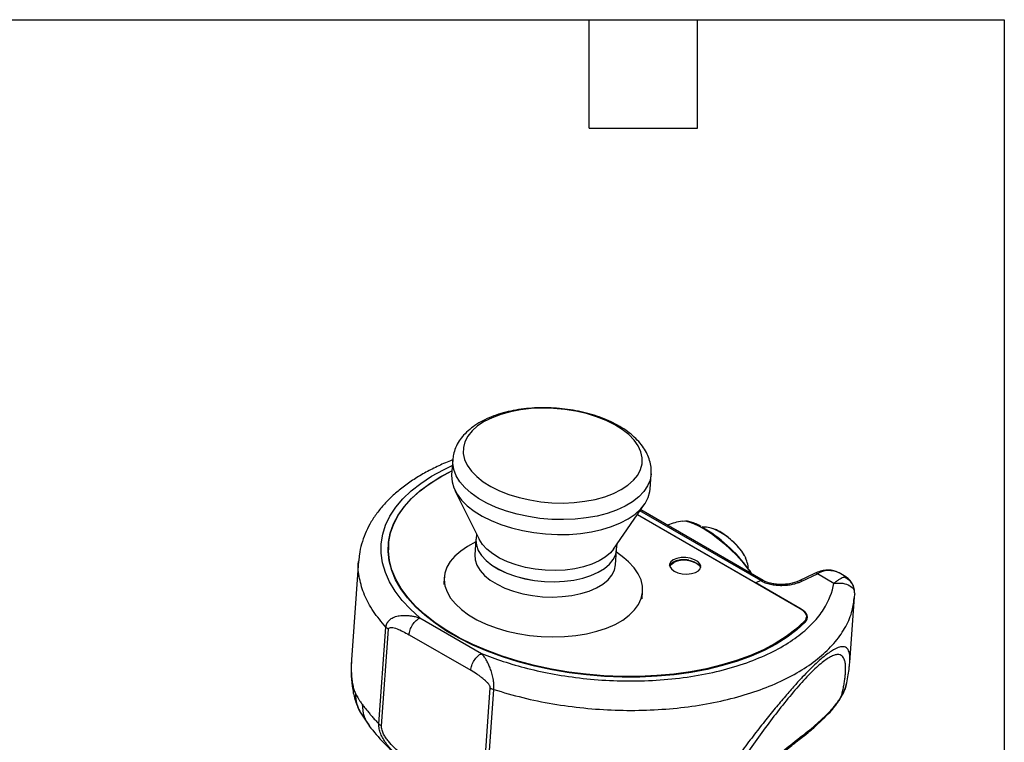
# Model space of a CAD drawing. Header units: millimetres. Extents: x 13 to 546, y 13 to 419.
# Tile 23 of 23: x 408 to 546, y 317 to 419. Entities that reach past the tile are written whole.
import ezdxf

# ---------------------------------------------------------------- set-up
doc = ezdxf.new("R2010")
doc.units = ezdxf.units.MM
doc.header["$LTSCALE"] = 2
doc.linetypes.add('SLD-Solid', pattern=[0])
doc.layers.add('TEXT', color=140, linetype='SLD-Solid', lineweight=25)

msp = doc.modelspace()

# ---------------------------------------------------------------- linework, layer by layer
for p, q in [((468.461, 357.184), (468.308, 355.086)), ((496.235, 353.058), (496.387, 355.157)), ((468.775, 352.875), (472.18, 346.007)), ((491.093, 344.634), (495.454, 350.938)), ((494.452, 349.49), (517.356, 336.268)), ((494.452, 349.49), (511.131, 339.861)), ((511.82, 340.189), (494.811, 350.009)), ((512.17, 340.204), (494.918, 350.163)), ((471.792, 346.789), (471.734, 345.999)), ((459.419, 345.26), (459.397, 344.963)), ((471.706, 345.631), (470.557, 344.977)), ((471.732, 345.988), (471.576, 343.84)), ((491.532, 344.562), (491.59, 345.352)), ((459.375, 344.424), (459.366, 344.371)), ((459.397, 344.963), (459.379, 344.072)), ((491.374, 342.403), (491.523, 344.461)), ((492.546, 343.381), (491.504, 344.194)), ((455.211, 342.966), (454.2, 329.04)), ((519.388, 341.193), (517.208, 340.155)), ((517.601, 340.111), (519.782, 341.15)), ((522.115, 339.803), (519.782, 341.15)), ((523.77, 340.739), (522.85, 341.269)), ((467.26, 340.675), (467.185, 339.639)), ((511.823, 340.191), (511.131, 339.861)), ((511.82, 340.189), (511.131, 339.861)), ((517.505, 336.182), (511.131, 339.861)), ((523.746, 340.741), (523.768, 340.735)), ((495.112, 337.612), (495.187, 338.648)), ((525.002, 338.469), (525.047, 338.273)), ((525.031, 338.471), (525.031, 338.749)), ((524.357, 328.665), (525.027, 337.898)), ((517.505, 336.176), (517.505, 336.182)), ((463.844, 334.946), (472.517, 329.939)), ((517.913, 334.171), (517.931, 334.43)), ((518.212, 334.749), (518.233, 335.046)), ((458.069, 320.025), (459.058, 333.642)), ((458.435, 319.742), (459.424, 333.359)), ((462.312, 332.577), (470.985, 327.57)), ((524.328, 328.369), (524.352, 328.665)), ((472.761, 311.472), (473.75, 325.09)), ((473.264, 311.253), (474.252, 324.871)), ((455.323, 321.836), (456.73, 319.709)), ((519.726, 319.907), (520.866, 320.984))]:
    msp.add_line(p, q)
at = {"flags": 128}
for points in [[(484.005, 351.107), (485.563, 351.174), (487.073, 351.345), (488.512, 351.618), (489.857, 351.987), (491.087, 352.449), (492.181, 352.994), (493.124, 353.615), (493.9, 354.301), (494.496, 355.042), (494.904, 355.827), (495.117, 356.642), (495.132, 357.476), (494.948, 358.314), (494.569, 359.143), (494, 359.952), (493.25, 360.726), (492.331, 361.453), (491.258, 362.123), (490.047, 362.724), (488.718, 363.248), (487.292, 363.685), (485.79, 364.029), (484.238, 364.274), (482.658, 364.417), (481.077, 364.456), (479.519, 364.389), (478.008, 364.218), (476.569, 363.945), (475.224, 363.576), (473.995, 363.114), (472.9, 362.569), (471.958, 361.949), (471.182, 361.262), (470.585, 360.521), (470.177, 359.736), (469.964, 358.921), (469.95, 358.087), (470.133, 357.249), (470.513, 356.42), (471.082, 355.611), (471.832, 354.837), (472.751, 354.11), (473.824, 353.44), (475.035, 352.839), (476.364, 352.315), (477.79, 351.878), (479.292, 351.534), (480.844, 351.289), (482.424, 351.146), (484.005, 351.107)], [(463.844, 334.946), (462.504, 336.156), (461.341, 337.409), (460.361, 338.697), (459.571, 340.013), (458.977, 341.347), (458.581, 342.692), (458.386, 344.039), (458.394, 345.379), (458.605, 346.703), (459.017, 348.004), (459.627, 349.274), (460.432, 350.503), (461.427, 351.684), (462.605, 352.811), (463.959, 353.874), (465.48, 354.869), (467.158, 355.788), (468.402, 356.375)], [(484.046, 348.775), (482.393, 348.812), (480.741, 348.952), (479.112, 349.194), (477.53, 349.533), (476.016, 349.966), (474.592, 350.486), (473.279, 351.086), (472.093, 351.757), (471.053, 352.49), (470.172, 353.275), (469.463, 354.1), (468.937, 354.955), (468.599, 355.826), (468.456, 356.703), (468.46, 357.177)], [(518.08, 334.339), (516.89, 333.244), (515.526, 332.213), (513.998, 331.253), (512.315, 330.368), (510.489, 329.566), (508.531, 328.851), (506.455, 328.228), (504.273, 327.702), (502, 327.275), (499.651, 326.951), (497.24, 326.731), (494.785, 326.617), (492.3, 326.609), (489.803, 326.709), (487.308, 326.914), (484.834, 327.224), (482.394, 327.637), (480.007, 328.15), (477.686, 328.76), (475.448, 329.462), (473.307, 330.252), (471.276, 331.126), (469.37, 332.077), (467.6, 333.098), (465.978, 334.185), (464.515, 335.328), (463.219, 336.521), (462.101, 337.757), (461.166, 339.027), (460.421, 340.322), (459.871, 341.635), (459.52, 342.956), (459.369, 344.278), (459.42, 345.591), (459.672, 346.887), (460.124, 348.157), (460.773, 349.394), (461.614, 350.589), (462.643, 351.735), (463.851, 352.823), (465.232, 353.847), (466.777, 354.8), (468.347, 355.616)], [(517.931, 334.43), (516.747, 333.338), (515.389, 332.308), (513.867, 331.349), (512.191, 330.466), (510.372, 329.665), (508.421, 328.951), (506.351, 328.329), (504.176, 327.803), (501.91, 327.377), (499.568, 327.052), (497.165, 326.832), (494.717, 326.717), (492.239, 326.709), (489.748, 326.808), (487.261, 327.012), (484.793, 327.321), (482.36, 327.732), (479.979, 328.243), (477.665, 328.851), (475.432, 329.551), (473.297, 330.339), (471.272, 331.21), (469.37, 332.158), (467.605, 333.177), (465.988, 334.26), (464.529, 335.401), (463.237, 336.591), (462.122, 337.823), (461.191, 339.089), (460.449, 340.381), (459.901, 341.69), (459.552, 343.008), (459.402, 344.326), (459.454, 345.635), (459.707, 346.928), (460.16, 348.195), (460.808, 349.428), (461.649, 350.619), (462.676, 351.761), (463.883, 352.846), (465.262, 353.866), (466.805, 354.816), (468.347, 355.616)], [(468.308, 355.086), (468.302, 354.979), (468.361, 354.105), (468.616, 353.229), (469.062, 352.366), (469.693, 351.527), (470.501, 350.723), (471.475, 349.967), (472.599, 349.268), (473.86, 348.636), (475.239, 348.081), (476.716, 347.61), (478.272, 347.229), (479.883, 346.945), (481.528, 346.761), (483.184, 346.679), (484.827, 346.701), (486.434, 346.827), (487.982, 347.054), (489.45, 347.38), (490.818, 347.8), (492.065, 348.307), (493.175, 348.896), (494.132, 349.558), (494.923, 350.282), (495.536, 351.06), (495.963, 351.881), (496.197, 352.732), (496.235, 353.058)], [(496.39, 355.193), (496.24, 354.343), (495.895, 353.508), (495.361, 352.71), (494.646, 351.961), (493.759, 351.271), (492.713, 350.65), (491.523, 350.107), (490.205, 349.648), (488.777, 349.281), (487.261, 349.011), (485.676, 348.841), (484.046, 348.775)], [(500.767, 348.574), (501.121, 348.586), (501.19, 348.58)], [(501.19, 348.58), (501.691, 348.48), (502.371, 348.24), (503.142, 347.873), (503.983, 347.387), (504.871, 346.797), (505.781, 346.119), (506.69, 345.371), (507.572, 344.573), (508.403, 343.748), (509.16, 342.917), (509.824, 342.104), (510.374, 341.331), (510.468, 341.186)], [(471.741, 346.088), (471.728, 345.927), (471.792, 345.18), (472.055, 344.435), (472.514, 343.707), (473.158, 343.01), (473.975, 342.36), (474.948, 341.768), (476.057, 341.248), (477.279, 340.81), (478.59, 340.463), (479.962, 340.213), (481.369, 340.067), (482.781, 340.026), (484.169, 340.092), (485.506, 340.263), (486.764, 340.537), (487.918, 340.906), (488.943, 341.365), (489.82, 341.903), (490.53, 342.509), (491.059, 343.172), (491.395, 343.877), (491.53, 344.551)], [(471.734, 345.999), (471.731, 345.938), (471.794, 345.191), (472.058, 344.446), (472.517, 343.717), (473.161, 343.021), (473.978, 342.37), (474.951, 341.779), (476.059, 341.259), (477.281, 340.821), (478.592, 340.474), (479.965, 340.224), (481.371, 340.077), (482.783, 340.037), (484.172, 340.103), (485.509, 340.274), (486.767, 340.548), (487.92, 340.917), (488.946, 341.376), (489.822, 341.914), (490.532, 342.52), (491.061, 343.183), (491.398, 343.888), (491.532, 344.562)], [(491.093, 344.634), (490.647, 344.096), (489.937, 343.489), (489.06, 342.951), (488.035, 342.493), (486.881, 342.123), (485.623, 341.85), (484.286, 341.678), (482.898, 341.612), (481.486, 341.653), (480.079, 341.799), (478.707, 342.049), (477.396, 342.396), (476.174, 342.834), (475.065, 343.355), (474.092, 343.946), (473.275, 344.596), (472.631, 345.293), (472.18, 346.007)], [(491.093, 344.634), (490.647, 344.096), (489.937, 343.489), (489.06, 342.951), (488.035, 342.493), (486.881, 342.123), (485.623, 341.85), (484.286, 341.678), (482.898, 341.612), (481.486, 341.653), (480.079, 341.799), (478.707, 342.049), (477.396, 342.396), (476.174, 342.834), (475.065, 343.355), (474.092, 343.946), (473.275, 344.596), (472.631, 345.293), (472.18, 346.007)], [(470.557, 344.977), (469.587, 344.348), (468.754, 343.638)], [(471.576, 343.84), (471.621, 343.102), (471.867, 342.356), (472.308, 341.625), (472.935, 340.925), (473.736, 340.27), (474.695, 339.672), (475.792, 339.145), (477.005, 338.699), (478.309, 338.343), (479.677, 338.084), (481.081, 337.928), (482.494, 337.877), (483.886, 337.933), (485.229, 338.095), (486.495, 338.359), (487.659, 338.72), (488.698, 339.171), (489.589, 339.702), (490.315, 340.302), (490.861, 340.96), (491.216, 341.662), (491.373, 342.394), (491.374, 342.403)], [(509.502, 343.744), (509.575, 343.611), (509.696, 343.352)], [(468.754, 343.638), (468.095, 342.872), (467.622, 342.061), (467.339, 341.217), (467.251, 340.351), (467.359, 339.475), (467.661, 338.601), (468.155, 337.743), (468.831, 336.912), (469.682, 336.119), (470.694, 335.375), (471.855, 334.692), (473.147, 334.079), (474.552, 333.544), (476.051, 333.095), (477.622, 332.739), (479.244, 332.479), (480.894, 332.32), (482.549, 332.264), (484.185, 332.312), (485.779, 332.464), (487.31, 332.716), (488.755, 333.066), (490.094, 333.508), (491.309, 334.037), (492.382, 334.644), (493.298, 335.323), (494.045, 336.062), (494.612, 336.851), (494.991, 337.68), (495.177, 338.537), (495.167, 339.41), (494.961, 340.286), (494.563, 341.153), (493.977, 342), (493.212, 342.813), (492.546, 343.381)], [(498.986, 342.284), (499.137, 342.543), (499.484, 342.817), (499.979, 343.017), (500.579, 343.124), (501.229, 343.129), (501.873, 343.032), (502.452, 342.841), (502.916, 342.573), (503.222, 342.252), (503.338, 341.968)], [(499.623, 341.536), (500.15, 341.304), (500.769, 341.159), (501.423, 341.112), (502.055, 341.169), (502.608, 341.324), (503.034, 341.563), (503.295, 341.866), (503.367, 342.204), (503.244, 342.55), (502.937, 342.87), (502.473, 343.138), (501.894, 343.329), (501.251, 343.426), (500.6, 343.421), (500.001, 343.314), (499.506, 343.115), (499.159, 342.841), (498.99, 342.516), (499.016, 342.17), (499.233, 341.834), (499.623, 341.536)], [(499.001, 342.216), (499.194, 342.471), (499.597, 342.738)], [(517.356, 336.268), (517.658, 336.067), (517.902, 335.846), (518.082, 335.612), (518.194, 335.369), (518.235, 335.123), (518.204, 334.881), (518.102, 334.648), (517.931, 334.43)], [(518.08, 334.339), (518.252, 334.558), (518.355, 334.791), (518.386, 335.034), (518.345, 335.28), (518.233, 335.524), (518.053, 335.759), (517.808, 335.98), (517.505, 336.182)]]:
    msp.add_lwpolyline(points, dxfattribs=at)
for centre, radius, start, end in [((502.249, 339.699), 8.998, 99.48314, 113.14641), ((493.273, 329.681), 20.745, 35.94747, 60.45603), ((501.504, 338.797), 9.404, 31.735, 67.74607), ((501.04, 339.61), 3.445, 51.47755, 114.77104), ((500.983, 338.781), 4.347, 80.63243, 105.00252), ((519.545, 340.804), 0.419, 55.61587, 111.88753), ((521.427, 338.343), 3.254, 64.0696, 120.38233), ((512.011, 339.847), 0.392, 68.88092, 119.18321), ((517.298, 334.829), 0.917, 326.2597, 355.01952), ((517.398, 334.634), 0.882, 356.24047, 20.31775)]:
    msp.add_arc(centre, radius, start, end)
for points, knots in [([(496.387, 355.207), (496.392, 355.516), (496.403, 356.146), (496.202, 357.089), (495.848, 358.016), (495.33, 358.912), (494.651, 359.774), (493.811, 360.594), (492.818, 361.361), (491.685, 362.062), (490.434, 362.685), (489.085, 363.223), (487.658, 363.673), (486.171, 364.03), (484.642, 364.292), (483.088, 364.458), (481.526, 364.526), (479.975, 364.495), (478.452, 364.365), (476.974, 364.135), (475.557, 363.806), (474.217, 363.377), (472.969, 362.848), (471.831, 362.218), (470.823, 361.488), (469.997, 360.693), (469.333, 359.828), (468.851, 358.913), (468.548, 358.01), (468.498, 357.423), (468.476, 357.174)], [0, 0, 0, 0, 0.0310528, 0.0633375, 0.0959808, 0.1295287, 0.1643102, 0.2003349, 0.2372923, 0.2747278, 0.3122245, 0.349585, 0.3867709, 0.4238008, 0.4607163, 0.4975673, 0.5344055, 0.5712759, 0.6082238, 0.645306, 0.6825815, 0.7201062, 0.7579201, 0.7960121, 0.8342131, 0.8720595, 0.9051992, 0.9407385, 0.9748618, 1, 1, 1, 1]), ([(468.477, 357.176), (468.368, 357.136), (467.588, 356.852), (466.239, 356.236), (464.448, 355.326), (462.791, 354.32), (461.269, 353.232), (459.896, 352.065), (458.683, 350.825), (457.64, 349.521), (456.776, 348.166), (456.093, 346.77), (455.604, 345.346), (455.309, 344.077), (455.254, 343.281), (455.232, 342.972)], [0, 0, 0, 0, 0.01412472, 0.10115305, 0.18839446, 0.27578509, 0.36315183, 0.45023992, 0.53671725, 0.6221976, 0.70632463, 0.78887993, 0.86986406, 0.94951166, 1, 1, 1, 1]), ([(503.409, 347.807), (503.304, 347.866), (502.93, 348.075), (502.347, 348.32), (501.749, 348.527), (501.427, 348.555), (501.303, 348.566)], [0, 0, 0, 0, 0.1288459, 0.4578622, 0.7922572, 1, 1, 1, 1]), ([(505.086, 347.492), (504.781, 347.57), (504.291, 347.696), (503.786, 347.728), (503.596, 347.74)], [0, 0, 0, 0, 0.62330004, 1, 1, 1, 1]), ([(509.547, 343.674), (509.493, 343.771), (509.33, 344.062), (508.97, 344.557), (508.452, 345.152), (507.878, 345.72), (507.268, 346.245), (506.643, 346.714), (506.022, 347.097), (505.567, 347.344), (505.316, 347.41), (505.259, 347.426)], [0, 0, 0, 0, 0.0676951, 0.2042803, 0.3328371, 0.4574978, 0.5810188, 0.7049562, 0.8307247, 0.9612547, 1, 1, 1, 1]), ([(459.058, 333.642), (458.432, 334.378), (457.181, 335.85), (455.949, 338.162), (455.29, 340.496), (455.067, 342.115), (455.219, 342.925), (455.227, 342.971)], [0, 0, 0, 0, 0.2463124, 0.4926248, 0.7389372, 0.9852496, 1, 1, 1, 1]), ([(510.094, 341.939), (510.074, 342.055), (510.004, 342.471), (509.86, 342.955), (509.707, 343.306), (509.675, 343.378)], [0, 0, 0, 0, 0.2349449, 0.8415834, 1, 1, 1, 1]), ([(510.587, 341.117), (510.58, 341.131), (510.464, 341.338), (510.307, 341.563), (510.16, 341.774)], [0, 0, 0, 0, 0.0656512, 1, 1, 1, 1]), ([(522.817, 341.264), (522.689, 341.338), (522.357, 341.531), (521.735, 341.664), (520.991, 341.678), (520.201, 341.536), (519.665, 341.31), (519.388, 341.193)], [0, 0, 0, 0, 0.1310599, 0.3407056, 0.5519609, 0.7693096, 1, 1, 1, 1]), ([(472.517, 329.939), (474.419, 329.167), (476.579, 328.448), (480.176, 327.54), (481.434, 327.266), (484.05, 326.793), (485.407, 326.594), (488.196, 326.286), (489.627, 326.176), (492.527, 326.061), (493.997, 326.055), (496.931, 326.154), (498.396, 326.259), (501.276, 326.582), (502.692, 326.8), (505.43, 327.345), (506.752, 327.671), (509.264, 328.42), (510.454, 328.843), (512.673, 329.769), (513.701, 330.272), (515.58, 331.338), (516.43, 331.901), (517.945, 333.065), (518.61, 333.667), (519.76, 334.889), (520.244, 335.509), (521.446, 337.371), (521.91, 338.612), (522.115, 339.803)], [0, 0, 0, 0, 0.125, 0.125, 0.1875, 0.1875, 0.25, 0.25, 0.3125, 0.3125, 0.375, 0.375, 0.4375, 0.4375, 0.5, 0.5, 0.5625, 0.5625, 0.625, 0.625, 0.6875, 0.6875, 0.75, 0.75, 0.8125, 0.8125, 0.875, 0.875, 1, 1, 1, 1]), ([(511.823, 340.191), (511.885, 340.212), (512.008, 340.253), (512.13, 340.246), (512.168, 340.205), (512.17, 340.203)], [0, 0, 0, 0, 0.4864369, 0.9728746, 1, 1, 1, 1]), ([(511.823, 340.191), (511.872, 340.164), (511.969, 340.11), (512.173, 340.009), (512.561, 339.849), (513.176, 339.672), (513.968, 339.547), (514.776, 339.511), (515.568, 339.555), (516.175, 339.652), (516.645, 339.762), (517.026, 339.874), (517.353, 339.997), (517.544, 340.085), (517.601, 340.111)], [0, 0, 0, 0, 0.0312723, 0.0625254, 0.125048, 0.2498541, 0.3742901, 0.4998098, 0.6249497, 0.7499237, 0.8039819, 0.8749894, 0.9629816, 1, 1, 1, 1]), ([(517.23, 340.165), (516.799, 340.001), (516.168, 339.76), (515.132, 339.646), (514.39, 339.638), (513.689, 339.705), (513.068, 339.836), (512.543, 340.009), (512.276, 340.151), (512.149, 340.219)], [0, 0, 0, 0, 0.2981592, 0.4364568, 0.5665505, 0.6880917, 0.8008436, 0.9047652, 1, 1, 1, 1]), ([(517.601, 340.111), (517.525, 340.146), (517.381, 340.211), (517.262, 340.168), (517.206, 340.148)], [0, 0, 0, 0, 0.5264423, 1, 1, 1, 1]), ([(523.496, 340.698), (523.398, 340.635), (523.212, 340.549), (522.848, 340.335), (522.713, 340.251), (522.425, 340.05), (522.273, 339.935), (522.115, 339.803)], [0, 0, 0, 0, 0.5, 0.5, 0.75, 0.75, 1, 1, 1, 1]), ([(522.115, 339.803), (522.549, 339.833), (523.399, 339.893), (524.372, 339.509), (524.94, 338.998), (524.985, 338.619), (525.002, 338.469)], [0, 0, 0, 0, 0.2887922, 0.5650609, 0.827965, 1, 1, 1, 1]), ([(523.496, 340.698), (523.556, 340.729), (523.651, 340.78), (523.72, 340.751), (523.746, 340.741)], [0, 0, 0, 0, 0.6246897, 1, 1, 1, 1]), ([(525.007, 338.723), (525.002, 338.82), (524.983, 339.178), (524.696, 339.75), (524.188, 340.35), (523.723, 340.584), (523.496, 340.698)], [0, 0, 0, 0, 0.1121755, 0.4129543, 0.7137335, 1, 1, 1, 1]), ([(525.034, 338.717), (524.988, 338.962), (524.895, 339.461), (524.516, 340.102), (524.113, 340.541), (523.823, 340.686), (523.739, 340.728)], [0, 0, 0, 0, 0.2860869, 0.5819529, 0.8792985, 1, 1, 1, 1]), ([(525.024, 337.907), (525.027, 337.929), (525.046, 338.068), (525.046, 338.209), (525.046, 338.327)], [0, 0, 0, 0, 0.1565859, 1, 1, 1, 1]), ([(474.252, 324.871), (475.589, 324.474), (478.263, 323.679), (482.532, 322.821), (486.905, 322.227), (491.333, 321.928), (495.741, 321.925), (500.059, 322.217), (504.219, 322.801), (508.152, 323.667), (511.798, 324.801), (515.097, 326.185), (517.996, 327.796), (520.449, 329.61), (522.421, 331.597), (523.86, 333.726), (524.768, 335.84), (524.921, 337.26), (524.991, 337.909)], [0, 0, 0, 0, 0.0631241, 0.1262482, 0.1893723, 0.2524964, 0.3156205, 0.3787446, 0.4418687, 0.5049928, 0.5681169, 0.631241, 0.6943651, 0.7574892, 0.8206134, 0.8837375, 0.9468616, 1, 1, 1, 1]), ([(459.058, 333.642), (459.063, 333.683), (459.072, 333.763), (459.097, 333.881), (459.13, 333.995), (459.171, 334.105), (459.221, 334.212), (459.28, 334.314), (459.346, 334.412), (459.419, 334.505), (459.5, 334.593), (459.588, 334.676), (459.811, 334.859), (460.244, 335.092), (460.826, 335.242), (461.358, 335.299), (461.804, 335.305), (462.279, 335.275), (462.781, 335.204), (463.307, 335.097), (463.662, 334.997), (463.844, 334.946)], [0, 0, 0, 0, 0.022706, 0.0452848, 0.0677805, 0.0902371, 0.1126988, 0.1352094, 0.1578116, 0.1805473, 0.2034571, 0.2265799, 0.2499528, 0.3682508, 0.4998488, 0.5729244, 0.6500361, 0.7312668, 0.8166622, 0.9062405, 1, 1, 1, 1]), ([(462.312, 332.577), (462.327, 332.777), (462.372, 333.007), (462.54, 333.491), (462.662, 333.743), (462.961, 334.205), (463.137, 334.414), (463.496, 334.745), (463.678, 334.867), (463.844, 334.946)], [0, 0, 0, 0, 0.25, 0.25, 0.5, 0.5, 0.75, 0.75, 1, 1, 1, 1]), ([(459.424, 333.359), (459.431, 333.455), (459.484, 333.522), (459.642, 333.597), (459.746, 333.607), (459.972, 333.595), (460.095, 333.573), (460.35, 333.507), (460.483, 333.464), (460.887, 333.315), (461.167, 333.187), (461.734, 332.902), (462.022, 332.744), (462.312, 332.577)], [0, 0, 0, 0, 0.125, 0.125, 0.25, 0.25, 0.375, 0.375, 0.5, 0.5, 0.75, 0.75, 1, 1, 1, 1]), ([(470.985, 327.57), (471.001, 327.792), (471.054, 328.032), (471.225, 328.51), (471.343, 328.748), (471.626, 329.187), (471.792, 329.387), (472.145, 329.719), (472.333, 329.851), (472.517, 329.939)], [0, 0, 0, 0, 0.25, 0.25, 0.5, 0.5, 0.75, 0.75, 1, 1, 1, 1]), ([(474.252, 324.871), (474.254, 324.906), (474.258, 324.979), (474.263, 325.098), (474.265, 325.246), (474.259, 325.419), (474.247, 325.591), (474.234, 325.788), (474.21, 325.988), (474.175, 326.21), (474.105, 326.607), (473.966, 327.182), (473.738, 327.868), (473.473, 328.487), (473.205, 328.99), (472.883, 329.488), (472.657, 329.766), (472.517, 329.939)], [0, 0, 0, 0, 0.01875813, 0.03962549, 0.06251031, 0.09389454, 0.12501097, 0.1449099, 0.18751405, 0.21911247, 0.25006225, 0.37635657, 0.50006544, 0.61989397, 0.75007553, 0.84413848, 1, 1, 1, 1]), ([(524.352, 328.665), (524.359, 328.748), (524.386, 329.046), (524.376, 329.485), (524.317, 329.966), (524.195, 330.35), (524.011, 330.639), (523.76, 330.825), (523.447, 330.905), (523.098, 330.88), (522.728, 330.776), (522.352, 330.615), (521.874, 330.353), (521.265, 329.946), (520.486, 329.332), (519.613, 328.56), (518.663, 327.643), (517.653, 326.597), (516.525, 325.366), (515.25, 323.907), (513.824, 322.203), (512.308, 320.325), (510.706, 318.276), (509.057, 316.106), (507.418, 313.895), (505.804, 311.675), (504.759, 310.208), (504.226, 309.459)], [0, 0, 0, 0, 0.0161897, 0.0587834, 0.0992644, 0.1377102, 0.1763476, 0.2130825, 0.2480593, 0.2814452, 0.3068229, 0.3314686, 0.3554988, 0.3906547, 0.4251653, 0.4609981, 0.4971165, 0.5323294, 0.5690695, 0.6138364, 0.6615777, 0.7127061, 0.7670811, 0.8255355, 0.8843744, 0.9410316, 1, 1, 1, 1]), ([(454.214, 329.214), (454.18, 328.566), (454.114, 327.289), (454.278, 325.328), (454.635, 323.398), (455.093, 322.36), (455.325, 321.834)], [0, 0, 0, 0, 0.254289, 0.5012661, 0.7471511, 1, 1, 1, 1]), ([(454.206, 329.039), (454.194, 328.894), (454.165, 328.527), (454.158, 327.822), (454.188, 327.047), (454.267, 326.23), (454.38, 325.527), (454.543, 324.841), (454.687, 324.5), (454.762, 324.325)], [0, 0, 0, 0, 0.0880879, 0.2230899, 0.4155445, 0.5440925, 0.7050036, 0.8489749, 1, 1, 1, 1]), ([(523.299, 324.4), (523.326, 324.522), (523.378, 324.763), (523.449, 325.113), (523.513, 325.451), (523.591, 325.895), (523.67, 326.427), (523.749, 327.154), (523.779, 327.854), (523.736, 328.502), (523.608, 329.111), (523.31, 329.64), (522.791, 329.832), (522.197, 329.724), (521.655, 329.493), (521.011, 329.095), (520.27, 328.526), (519.442, 327.788), (518.545, 326.899), (517.601, 325.887), (516.305, 324.41), (514.65, 322.385), (512.689, 319.823), (510.768, 317.195), (509.215, 314.989), (507.992, 313.214), (507.092, 311.89), (506.193, 310.552), (505.607, 309.666), (505.308, 309.215)], [0, 0, 0, 0, 0.0161696, 0.032066, 0.0476915, 0.0630488, 0.0949869, 0.1260074, 0.1762988, 0.2139682, 0.2515812, 0.3140943, 0.3763473, 0.4074022, 0.4383725, 0.4692876, 0.5001517, 0.5310141, 0.5619046, 0.5928452, 0.623871, 0.6860596, 0.7485253, 0.8111871, 0.874025, 0.9050114, 0.9369645, 0.9679156, 1, 1, 1, 1]), ([(473.75, 325.09), (473.751, 325.113), (473.75, 325.138), (473.743, 325.191), (473.736, 325.221), (473.719, 325.276), (473.703, 325.32), (473.682, 325.365), (473.667, 325.396), (473.657, 325.413), (473.618, 325.484), (473.562, 325.572), (473.478, 325.681), (473.432, 325.737), (473.412, 325.761), (473.398, 325.777), (473.389, 325.787), (473.334, 325.849), (473.255, 325.934), (473.151, 326.037), (473.097, 326.088), (473.073, 326.111), (473.057, 326.125), (473.048, 326.134), (472.983, 326.193), (472.892, 326.273), (472.778, 326.367), (472.72, 326.415), (472.694, 326.435), (472.677, 326.449), (472.667, 326.457), (472.54, 326.557), (472.348, 326.701), (472.103, 326.872), (471.974, 326.959), (471.909, 327.002), (471.88, 327.021), (471.861, 327.033), (471.85, 327.041), (471.584, 327.214), (471.298, 327.389), (470.985, 327.57)], [0, 0, 0, 0, 0.03125, 0.03125, 0.0625, 0.0625, 0.09375, 0.109375, 0.109375, 0.125, 0.125, 0.1875, 0.21875, 0.234375, 0.2421875, 0.2421875, 0.25, 0.25, 0.3125, 0.34375, 0.359375, 0.3671875, 0.3671875, 0.375, 0.375, 0.4375, 0.46875, 0.484375, 0.4921875, 0.4921875, 0.5, 0.5, 0.625, 0.6875, 0.71875, 0.734375, 0.7421875, 0.7421875, 0.75, 0.75, 1, 1, 1, 1]), ([(523.852, 325.511), (524.02, 326.276), (524.246, 327.307), (524.286, 328.152), (524.296, 328.37)], [0, 0, 0, 0, 0.7421295, 1, 1, 1, 1]), ([(454.762, 324.325), (454.793, 324.263), (454.866, 324.116), (455.006, 323.863), (455.187, 323.565), (455.422, 323.204), (455.608, 322.947), (455.714, 322.802)], [0, 0, 0, 0, 0.1219104, 0.2885768, 0.4999983, 0.7178576, 1, 1, 1, 1]), ([(454.762, 324.325), (454.778, 323.803), (454.805, 322.919), (455.213, 322.156), (455.38, 321.845)], [0, 0, 0, 0, 0.5910977, 1, 1, 1, 1]), ([(520.84, 320.959), (521.162, 321.278), (521.638, 321.751), (522.307, 322.567), (522.784, 323.223), (523.202, 323.894), (523.627, 324.702), (523.77, 325.203), (523.862, 325.526)], [0, 0, 0, 0, 0.2688704, 0.397697, 0.5256056, 0.6524255, 0.7754282, 1, 1, 1, 1]), ([(521.152, 321.402), (521.376, 321.616), (521.608, 321.852), (522.071, 322.369), (522.304, 322.651), (522.619, 323.081), (522.718, 323.225), (522.897, 323.505), (522.977, 323.64), (523.179, 324.02), (523.262, 324.234), (523.299, 324.4)], [0, 0, 0, 0, 0.25, 0.25, 0.5, 0.5, 0.625, 0.625, 0.75, 0.75, 1, 1, 1, 1]), ([(523.817, 325.516), (523.806, 325.406), (523.764, 324.991), (523.496, 324.65), (523.299, 324.4)], [0, 0, 0, 0, 0.2647979, 1, 1, 1, 1]), ([(455.714, 322.802), (455.767, 322.729), (455.874, 322.584), (456.042, 322.362), (456.216, 322.14), (456.394, 321.916), (456.578, 321.691), (456.811, 321.412), (457.123, 321.045), (457.551, 320.563), (457.888, 320.213), (458.069, 320.025)], [0, 0, 0, 0, 0.0855412, 0.1701887, 0.2539501, 0.3368334, 0.4188468, 0.4999987, 0.6382598, 0.8049208, 1, 1, 1, 1]), ([(455.714, 322.802), (455.752, 322.211), (455.828, 321.067), (456.454, 320.16), (456.757, 319.722)], [0, 0, 0, 0, 0.5164358, 1, 1, 1, 1]), ([(517.958, 318.611), (518.29, 318.863), (518.624, 319.123), (519.316, 319.697), (519.675, 320.014), (520.051, 320.362)], [0, 0, 0, 0, 0.5, 0.5, 1, 1, 1, 1]), ([(519.726, 319.925), (519.761, 319.953), (519.902, 320.066), (519.987, 320.235), (520.051, 320.362)], [0, 0, 0, 0, 0.2459851, 1, 1, 1, 1]), ([(520.855, 320.985), (520.87, 320.996), (521.008, 321.096), (521.084, 321.258), (521.152, 321.402)], [0, 0, 0, 0, 0.1121382, 1, 1, 1, 1]), ([(456.709, 319.736), (457.357, 318.938), (458.634, 317.366), (460.319, 315.854), (461.149, 315.11)], [0, 0, 0, 0, 0.5078813, 1, 1, 1, 1]), ([(461.109, 315.137), (461.012, 315.223), (460.831, 315.383), (460.475, 315.713), (459.87, 316.311), (459.201, 317.09), (458.643, 317.949), (458.359, 318.525), (458.197, 318.985), (458.124, 319.284), (458.086, 319.517), (458.069, 319.682), (458.063, 319.848), (458.067, 319.96), (458.069, 320.025)], [0, 0, 0, 0, 0.0673022, 0.125044, 0.2500645, 0.4998124, 0.6311626, 0.74991, 0.8131857, 0.8749546, 0.9074491, 0.9374809, 0.9633708, 1, 1, 1, 1]), ([(461.032, 315.957), (460.892, 316.079), (460.752, 316.202), (460.476, 316.457), (460.338, 316.587), (459.932, 316.991), (459.666, 317.276), (459.29, 317.741), (459.169, 317.902), (458.939, 318.238), (458.831, 318.415), (458.641, 318.784), (458.559, 318.977), (458.476, 319.27), (458.456, 319.369), (458.432, 319.56), (458.43, 319.653), (458.435, 319.742)], [0, 0, 0, 0, 0.125, 0.125, 0.25, 0.25, 0.5, 0.5, 0.625, 0.625, 0.75, 0.75, 0.875, 0.875, 0.9375, 0.9375, 1, 1, 1, 1]), ([(517.371, 317.937), (517.739, 318.218), (518.487, 318.789), (519.324, 319.544), (519.749, 319.928)], [0, 0, 0, 0, 0.49188153, 1, 1, 1, 1]), ([(513.039, 314.402), (513.465, 314.765), (514.396, 315.557), (515.862, 316.765), (516.877, 317.552), (517.42, 317.974)], [0, 0, 0, 0, 0.2816051, 0.6151529, 1, 1, 1, 1]), ([(513.486, 314.966), (513.679, 315.131), (514.065, 315.461), (514.83, 316.105), (515.774, 316.887), (516.698, 317.633), (517.424, 318.202), (517.78, 318.474), (517.958, 318.611)], [0, 0, 0, 0, 0.1250009, 0.2500019, 0.4999982, 0.7499982, 0.874998, 1, 1, 1, 1]), ([(517.384, 317.968), (517.474, 318.033), (517.707, 318.203), (517.862, 318.455), (517.958, 318.611)], [0, 0, 0, 0, 0.3841539, 1, 1, 1, 1])]:
    msp.add_open_spline(points, degree=3, knots=knots)
for points in [[(459.424, 333.359), (459.277, 333.444), (459.153, 333.54), (459.058, 333.642)], [(473.75, 325.09), (473.889, 325.009), (474.058, 324.934), (474.252, 324.871)], [(520.051, 320.362), (520.408, 320.693), (520.778, 321.046), (521.152, 321.402)], [(458.435, 319.742), (458.291, 319.825), (458.165, 319.921), (458.069, 320.025)]]:
    msp.add_open_spline(points, degree=3)
at = {"layer": 'TEXT'}
for p, q in [((12.7, 419.1), (546.1, 419.1)), ((487.68, 403.86), (487.68, 419.1)), ((502.92, 403.86), (502.92, 419.1)), ((546.1, 419.1), (546.1, 12.7)), ((487.68, 403.86), (502.92, 403.86))]:
    msp.add_line(p, q, dxfattribs=at)

doc.saveas('drawing.dxf')
